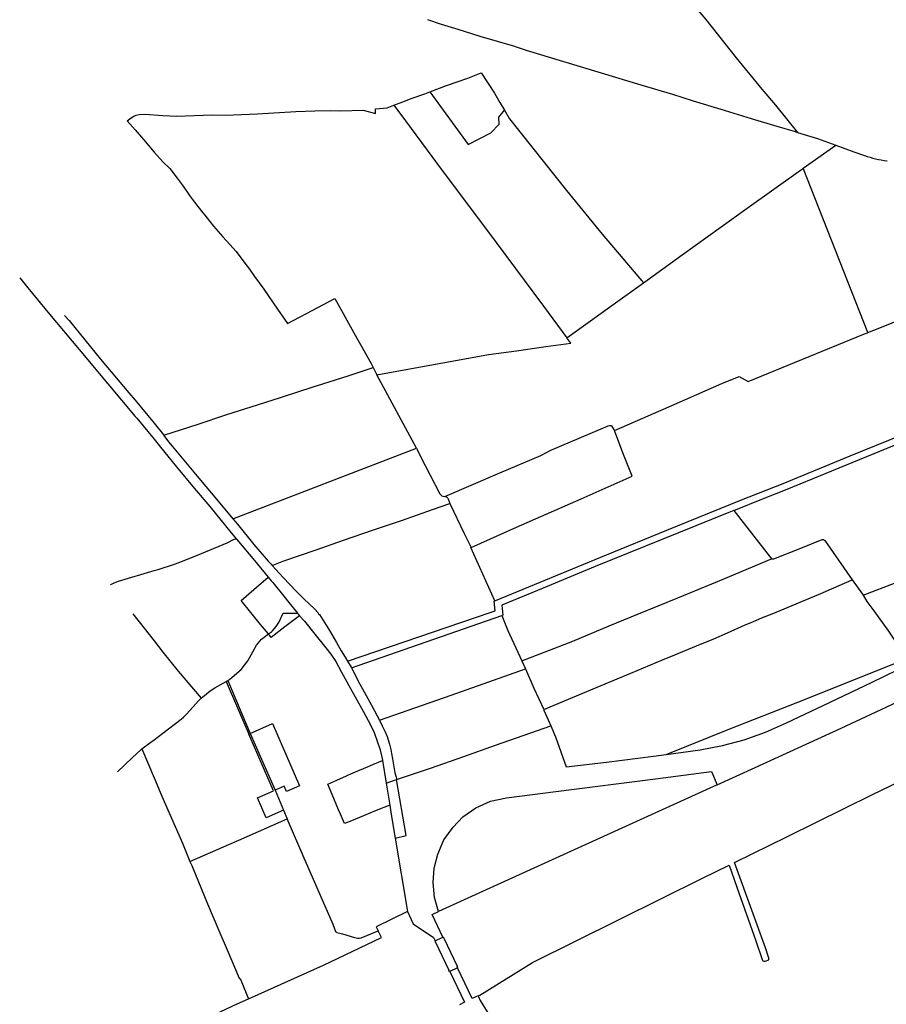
# Model space of a CAD drawing. Header units: inches. Extents: x 210911 to 224988, y 571697 to 586201.
# Tile 5 of 256: x 211878 to 212792, y 573588 to 574627. Entities that reach past the tile are written whole.
import ezdxf

# ---------------------------------------------------------------- set-up
doc = ezdxf.new("R2010")
doc.units = ezdxf.units.IN
doc.header["$MEASUREMENT"] = 0

msp = doc.modelspace()

# ---------------------------------------------------------------- linework, layer by layer
for points in [[(212452.265, 574807.734), (212482.67, 574771.86), (212514.79, 574732.51), (212553.95, 574684.82), (212579.52, 574653.49), (212601.95, 574626.6), (212633.95, 574586.44), (212661.18, 574553.15), (212675.6, 574536.33)], [(212308.534, 574626.664), (212322.99, 574621.68), (212340.46, 574616.61), (212363.56, 574609.04), (212400.03, 574598.51), (212401, 574598.28), (212412.53, 574594.52), (212450.92, 574582.74), (212491.43, 574570.41), (212533.28, 574557.94), (212566.74, 574548.09), (212588.65, 574540.87), (212617.71, 574532.22), (212649.94, 574522.3), (212676.87, 574514.09), (212696.17, 574508.49), (212698.682, 574507.699)], [(212310.893, 574550.406), (212328.61, 574556.99), (212350.93, 574564.682), (212365.195, 574570.646)], [(212365.195, 574570.646), (212379.028, 574549.091), (212384.777, 574539.33), (212389.725, 574531.045)], [(212282.28, 574539.98), (212292.08, 574543.73), (212305.71, 574548.48), (212310.893, 574550.406)], [(212310.893, 574550.406), (212351.349, 574494.971), (212375.262, 574507.313), (212383.842, 574516.489), (212383.57, 574523.819), (212389.725, 574531.045)], [(212272.962, 574536.438), (212282.28, 574539.98)], [(211991.823, 574519.919), (211995.718, 574522.868), (211998.544, 574524.667), (212001.121, 574525.941), (212004.322, 574526.565), (212010.774, 574526.736), (212029.305, 574525.621), (212044.209, 574524.785), (212081.072, 574526.01), (212095.327, 574525.925), (212129.263, 574527.077), (212169.44, 574529.58)], [(212169.44, 574529.58), (212189.42, 574530.5), (212206.02, 574530.83), (212217.17, 574530.54)], [(212217.17, 574530.54), (212240.502, 574531.276), (212253.629, 574527.638), (212253.506, 574532.593), (212265.786, 574533.71), (212272.962, 574536.438)], [(212272.962, 574536.438), (212285.094, 574519.684)], [(212389.725, 574531.045), (212394.998, 574522.078)], [(212675.6, 574536.33), (212698.682, 574507.699)], [(211991.823, 574519.919), (212000, 574510.29)], [(212285.094, 574519.684), (212319.072, 574474.086), (212380.849, 574391.399), (212430.802, 574324.198), (212455.422, 574290.918)], [(212394.998, 574522.078), (212455.148, 574446.207), (212492.742, 574400.404), (212536.356, 574349.129)], [(212000, 574510.29), (212008.74, 574500)], [(212698.682, 574507.699), (212719.67, 574501.09), (212738.98, 574494.257)], [(212008.74, 574500), (212020, 574486.73), (212029.43, 574476.74), (212036.5, 574469.4), (212044.502, 574459.327), (212050.614, 574450.909), (212057.379, 574441.266), (212063.777, 574432.762), (212070.012, 574424.447), (212074.808, 574418.609), (212082.879, 574408.878), (212092.654, 574397.422), (212099.92, 574389.408), (212106.52, 574382.012), (212115.785, 574369.781), (212120.785, 574363.317), (212125.949, 574355.778), (212130.734, 574349.03), (212135.683, 574342.273), (212150.193, 574321.189), (212160.609, 574306.01), (212186.917, 574319.915), (212210.566, 574332.314), (212233.976, 574290.477), (212238.129, 574283.215), (212248.851, 574263.912), (212250.996, 574259.661)], [(212704.707, 574469.846), (212738.98, 574494.257)], [(212738.98, 574494.257), (212758.149, 574487.243), (212769.337, 574483.294)], [(212769.337, 574483.294), (212772.233, 574482.318), (212775.152, 574481.417), (212778.094, 574480.591), (212781.057, 574479.842), (212784.038, 574479.169), (212787.035, 574478.573), (212790.046, 574478.055), (212793.07, 574477.615)], [(212536.356, 574349.129), (212577.015, 574378.36), (212645.722, 574427.578), (212701.689, 574467.685), (212704.059, 574469.384), (212704.288, 574469.547), (212704.455, 574469.666), (212704.54, 574469.726), (212704.623, 574469.786), (212704.707, 574469.846)], [(212772.805, 574296.47), (212704.707, 574469.846)], [(211878.304, 574354.223), (211886.89, 574343.58), (211909.81, 574316), (211940.91, 574278.6), (211971.32, 574242.49), (212000, 574208.14), (212001.72, 574206.09), (212020, 574184.05), (212026.86, 574175.64), (212043.77, 574154.96), (212062.4, 574132.51), (212078.78, 574112.96), (212101.27, 574085.38)], [(212455.422, 574290.918), (212511.68, 574331.388), (212536.356, 574349.129)], [(212772.805, 574296.47), (212785.44, 574301.63), (212835.81, 574321.98), (212836.49, 574320.28)], [(211925.613, 574314.495), (211930.31, 574309.15), (211963.57, 574268.62), (211993.53, 574232.99), (212000, 574225.13), (212020, 574200.8), (212030.349, 574188.28)], [(212254.867, 574251.99), (212372.838, 574273.435), (212402.185, 574277.152), (212433.391, 574281.853), (212459.56, 574285.324), (212455.422, 574290.918)], [(212505.73, 574193.17), (212563.11, 574218.29), (212618.81, 574242.66), (212637.2, 574250.14), (212646.77, 574245), (212703.12, 574268.02), (212769.472, 574295.11), (212772.342, 574296.281), (212772.527, 574296.357), (212772.62, 574296.395), (212772.713, 574296.433), (212772.805, 574296.47)], [(212030.349, 574188.28), (212066.69, 574199.92), (212095.69, 574209.68), (212130.2, 574220.78), (212153.43, 574228.08), (212188.76, 574239.51), (212192.27, 574240.55), (212224.83, 574251.03), (212248.1, 574258.7), (212250.996, 574259.661)], [(212250.996, 574259.661), (212254.867, 574251.99)], [(212296.67, 574174.465), (212254.867, 574251.99)], [(212379.571, 574013.617), (212497.224, 574062.029), (212560.678, 574087.931), (212639.721, 574120.225), (212683.465, 574137.473), (212754.2, 574166.589), (212807.864, 574188.326), (212874.7, 574215.586)], [(212631.631, 574109.015), (212662.969, 574121.571), (212687.59, 574131.308), (212742.512, 574153.985), (212880.67, 574210.313)], [(212326.657, 574123.597), (212384.55, 574148.66), (212428.08, 574166.97), (212438.64, 574172.52), (212479.87, 574190.19), (212499.06, 574198.22), (212500.23, 574198.37), (212501.1, 574198.45), (212501.73, 574198.42), (212502.37, 574198.08), (212503.68, 574196.4), (212504.81, 574194.37), (212505.24, 574193.76), (212505.73, 574193.17)], [(212030.349, 574188.28), (212030.49, 574188.11), (212035.25, 574181.32), (212039.11, 574176.84), (212067.34, 574143.08), (212087.73, 574118.63), (212103.206, 574099.93)], [(212354.316, 574069.691), (212402.37, 574091.16), (212470.42, 574121.25), (212524.16, 574145), (212514.3, 574169.65), (212505.73, 574193.17)], [(212103.206, 574099.93), (212296.67, 574174.465)], [(212296.67, 574174.465), (212301.05, 574165.88), (212321.52, 574126.58), (212322.13, 574125.66), (212322.93, 574124.9), (212323.55, 574124.44), (212324.7, 574124.08), (212326.657, 574123.597)], [(212326.657, 574123.597), (212328.37, 574123.17), (212329.28, 574122.6), (212329.82, 574121.72), (212330.2, 574121.02), (212332.01, 574116.22), (212332.037, 574116.164)], [(212144.493, 574050.916), (212156.96, 574055.83), (212190.98, 574067.38), (212219.76, 574077.44), (212251.34, 574088.39), (212282.13, 574098.71), (212313.81, 574109.91), (212332.037, 574116.164)], [(212332.037, 574116.164), (212347.16, 574084.73), (212354.316, 574069.691)], [(212631.631, 574109.015), (212626.074, 574106.789), (212485.087, 574049.754), (212430.315, 574027.076), (212386.663, 574009.102), (212387.984, 573998.516), (212386.692, 573998.065)], [(212631.631, 574109.015), (212671.287, 574057.983)], [(212103.206, 574099.93), (212107.89, 574094.27), (212125.42, 574072.96), (212140.29, 574055.42), (212143.44, 574052.07), (212144.493, 574050.916)], [(212101.27, 574085.38), (212106.96, 574078.62)], [(211974.195, 574030.522), (211974.58, 574030.69), (211977.83, 574032.41), (211982.67, 574034.37), (212020, 574045.48), (212024.24, 574046.5), (212042.65, 574052.73), (212055.29, 574057.57), (212070.06, 574063.61), (212097.03, 574074.76), (212104.34, 574078.43), (212105, 574078.55), (212105.82, 574078.83), (212106.4, 574078.88), (212106.96, 574078.62)], [(212106.96, 574078.62), (212107.17, 574078.39), (212125.89, 574056.03), (212140.444, 574038.456)], [(212671.287, 574057.983), (212671.85, 574057.72), (212672.58, 574057.77), (212673.65, 574057.99), (212702.23, 574069.07), (212724.66, 574078.23), (212725.33, 574078.4), (212725.91, 574078.34), (212726.39, 574078.19), (212726.93, 574077.71), (212727.53, 574077.33), (212756.482, 574035.788)], [(212767.743, 574019.671), (212802.59, 574033.01), (212842.83, 574048.6), (212886.99, 574065.43), (212927.458, 574080.783)], [(212379.571, 574013.617), (212354.27, 574069.67), (212354.316, 574069.691)], [(212144.493, 574050.916), (212156.21, 574038.07), (212169.91, 574023.72), (212179.15, 574014.51), (212183.05, 574010.95), (212189.96, 574004.46), (212192.66, 574001.32), (212193.63, 574000)], [(212530.97, 574000), (212572.48, 574016.69), (212620.4, 574036.34), (212671.287, 574057.983)], [(212140.65, 573978.646), (212132.414, 573988.669), (212122.114, 574001.204), (212111.764, 574013.81), (212125.216, 574025.372), (212140.444, 574038.456)], [(212140.444, 574038.456), (212143.58, 574034.67), (212145.164, 574032.754)], [(212145.164, 574032.754), (212158.31, 574016.86), (212160.898, 574013.595)], [(212724.95, 574021.98), (212728.88, 574023.89), (212756.482, 574035.788)], [(212756.482, 574035.788), (212767.1, 574020.71), (212767.743, 574019.671)], [(212569.255, 573956.599), (212592.07, 573966.035), (212610.46, 573973.54), (212624.761, 573979.816), (212643.613, 573988.12), (212651.476, 573991.467), (212661.915, 573995.933), (212672.05, 574000), (212724.95, 574021.98)], [(212767.743, 574019.671), (212771.931, 574012.907), (212779.332, 574002.858)], [(212160.898, 574013.595), (212171.343, 574000.413)], [(212374.52, 574001.369), (212379.859, 574003.16), (212378.62, 574013.226), (212379.571, 574013.617)], [(211997.73, 574000), (212009.43, 573984.83), (212020, 573971.2), (212029.39, 573959.29), (212045.48, 573939.34), (212069.787, 573910.736)], [(212140.65, 573978.646), (212144.024, 573980.938), (212144.851, 573982.044), (212148.863, 573986.577), (212151.54, 573990.766), (212156.079, 574000.616), (212171.343, 574000.413)], [(212171.343, 574000.413), (212171.67, 574000)], [(212171.67, 574000), (212173.519, 573997.665)], [(212193.63, 574000), (212194.38, 573998.99), (212204.98, 573982.38), (212212.37, 573969.45), (212217.38, 573960.85), (212221.49, 573954.28), (212224.078, 573949.92)], [(212224.078, 573949.92), (212374.52, 574001.369)], [(212228.293, 573942.724), (212386.692, 573998.065)], [(212386.692, 573998.065), (212393.19, 573982.24), (212408.062, 573950.131)], [(212408.062, 573950.131), (212461.63, 573971.11), (212499.999, 573987.206), (212530.97, 574000)], [(212779.332, 574002.858), (212794.479, 573981.691), (212804.612, 573966.821), (212814.272, 573952.671)], [(212173.519, 573997.665), (212158.095, 573985.975), (212143.636, 573975.012), (212140.65, 573978.646)], [(212173.519, 573997.665), (212173.8, 573997.31), (212178.86, 573992.05), (212189.74, 573978.29), (212201.13, 573964.11), (212206.46, 573957.44), (212211.67, 573949.54), (212217.84, 573938.15), (212227.29, 573921.2), (212240.48, 573897.1), (212248.54, 573882.13), (212252.06, 573874.65), (212258.64, 573856.55), (212261.08, 573845.48), (212261.108, 573845.303)], [(212111.976, 573941.192), (212118.847, 573950.143), (212124.303, 573959.645), (212127.903, 573966.814), (212133.455, 573973.011), (212136.237, 573975.371), (212140.65, 573978.646)], [(212430.94, 573898.906), (212487.29, 573922.45), (212499.999, 573927.676), (212523.018, 573937.425), (212556.1, 573951.235), (212569.255, 573956.599)], [(212224.078, 573949.92), (212227.9, 573943.48), (212228.293, 573942.724)], [(212408.062, 573950.131), (212411.621, 573941.875)], [(212560.271, 573851.605), (212625.684, 573877.699), (212699.023, 573906.816), (212814.272, 573952.671)], [(212619.54, 573860.81), (212642.561, 573867.047), (212665.05, 573874.996), (212687.13, 573884.86), (212732.24, 573906.42), (212777.44, 573927.8), (212817.807, 573947.492)], [(212097.741, 573929.668), (212100.02, 573931.02), (212111.976, 573941.192)], [(212228.293, 573942.724), (212237.22, 573925.56), (212239.98, 573920.69), (212249.32, 573903.37), (212255.36, 573892.4), (212257.89, 573887.567)], [(212257.89, 573887.567), (212333.29, 573914.16), (212411.621, 573941.875)], [(212411.621, 573941.875), (212420.7, 573921.32), (212430.94, 573898.906)], [(212069.787, 573910.736), (212071.3, 573912.18), (212075.31, 573915.5), (212079.23, 573918.64), (212084.15, 573921.79), (212095.956, 573928.633)], [(212095.956, 573928.633), (212097.741, 573929.668)], [(212095.956, 573928.633), (212119.987, 573872.866)], [(212097.741, 573929.668), (212112.49, 573894.46), (212121.391, 573873.713)], [(212613.88, 573819.56), (212653.94, 573837.65), (212744.87, 573879.22), (212835.14, 573921.3), (212863.583, 573934.522)], [(212007.24, 573857.337), (212016.69, 573864.48), (212020, 573866.96), (212029.31, 573874.14), (212048.68, 573888.84), (212051.04, 573890.76), (212054.73, 573894.52), (212066.86, 573907.92), (212068.68, 573909.68), (212069.787, 573910.736)], [(212430.94, 573898.906), (212431.24, 573898.25), (212438.452, 573881.851)], [(212121.391, 573873.713), (212144.809, 573884.006), (212173.579, 573818.549), (212159.737, 573812.465), (212157.303, 573818.004), (212147.727, 573813.796)], [(212257.89, 573887.567), (212258.26, 573886.86), (212260.69, 573881.8), (212263.37, 573876.26), (212265.82, 573870.41), (212268.36, 573862.36), (212269.9, 573856.67), (212270.6, 573852.43), (212271.43, 573846.8), (212274.09, 573832.16), (212275.22, 573827.49), (212275.65, 573826.28)], [(212121.391, 573873.713), (212147.727, 573813.796)], [(212275.875, 573824.948), (212311.58, 573837.22), (212346.83, 573849.3), (212380.21, 573861.36), (212417.45, 573874.37), (212438.452, 573881.851)], [(212438.452, 573881.851), (212443.32, 573870.28), (212454.513, 573838.628)], [(212146.157, 573813.186), (212119.987, 573872.866)], [(211981.332, 573833.161), (211997.16, 573848.26), (212006.04, 573856.43), (212007.24, 573857.337)], [(212007.24, 573857.337), (212020, 573826.85), (212028.12, 573807.39), (212049.97, 573757.99), (212057.923, 573738.637)], [(212560.271, 573851.605), (212596.06, 573856.5), (212619.54, 573860.81)], [(212268.55, 573798.151), (212254.188, 573792.293), (212241.065, 573786.94), (212228.117, 573781.656), (212220.768, 573778.657), (212216.582, 573788.592), (212214.634, 573793.216), (212207.888, 573809.134), (212203.147, 573820.321), (212203.19, 573820.34), (212212.864, 573824.529), (212222.903, 573828.938), (212225.142, 573829.921), (212225.12, 573829.97), (212232.526, 573833.252), (212245.251, 573838.451), (212250.74, 573840.814), (212261.108, 573845.303)], [(212261.108, 573845.303), (212264.916, 573821.182)], [(212454.513, 573838.628), (212497.049, 573843.481), (212546.655, 573849.743), (212560.271, 573851.605)], [(212688.13, 573765.08), (212777.79, 573809.38), (212853.088, 573845.364)], [(212319.85, 573685.82), (212315.9, 573700.67), (212314.53, 573716.45), (212315.37, 573731.65), (212319.37, 573746.51), (212325.74, 573761.3), (212335.52, 573774.85), (212345.75, 573785.88), (212359.49, 573795.18), (212374.83, 573802.08), (212391.78, 573805.84), (212443.61, 573812.51), (212548.76, 573825.89), (212608.02, 573833.45), (212613.88, 573819.56)], [(212264.916, 573821.182), (212275.875, 573824.948)], [(212274.281, 573763.233), (212285.834, 573765.885), (212275.875, 573824.948)], [(212275.65, 573826.28), (212275.875, 573824.948)], [(212156.511, 573792.729), (212138.217, 573784.779), (212128.997, 573805.607), (212146.157, 573813.186)], [(212147.727, 573813.796), (212156.511, 573792.729)], [(212264.916, 573821.182), (212268.55, 573798.151)], [(212613.88, 573819.56), (212319.85, 573685.82)], [(212156.511, 573792.729), (212160.294, 573783.655)], [(212268.55, 573798.151), (212269.36, 573793.02), (212270.086, 573788.061)], [(212057.923, 573738.637), (212115.1, 573763.64), (212160.294, 573783.655)], [(212160.294, 573783.655), (212161.2, 573781.63), (212177.01, 573744.8), (212208.64, 573672.55), (212211.46, 573664.7), (212211.77, 573664.34), (212212.31, 573664.06), (212212.89, 573663.86), (212218.91, 573662.46), (212231.44, 573658.32), (212233.05, 573657.96), (212234.85, 573657.79), (212236.51, 573657.9), (212238.31, 573658.19), (212256.315, 573665.589)], [(212270.086, 573788.061), (212274.281, 573763.233)], [(212274.281, 573763.233), (212287.375, 573685.737)], [(212632.116, 573737.622), (212688.13, 573765.08)], [(212057.923, 573738.637), (212059.73, 573734.24), (212076.55, 573693.85), (212089.37, 573663.5), (212097.04, 573645.41), (212109.61, 573615.49), (212109.83, 573615.19), (212110.31, 573615.07), (212110.862, 573615.236), (212118.04, 573597.82)], [(212363.55, 573597.76), (212419.26, 573631.93), (212510.56, 573677.44), (212598.33, 573721.06), (212626.487, 573734.863)], [(212626.487, 573734.863), (212634.735, 573711.606), (212654.789, 573654.826), (212661.432, 573635.296), (212662.056, 573633.82), (212663.095, 573633.382), (212664.694, 573633.444), (212668.28, 573634.811), (212668.261, 573636.886), (212667.822, 573638.646), (212665.061, 573647.534), (212650.618, 573687.149), (212632.116, 573737.622)], [(212287.375, 573685.737), (212254.349, 573669.71), (212255.649, 573667)], [(212287.375, 573685.737), (212293.37, 573672.81)], [(212324.62, 573658.83), (212313.2, 573682.86), (212319.85, 573685.82)], [(212255.649, 573667), (212256.315, 573665.589)], [(212259.74, 573658.429), (212256.315, 573665.589)], [(212293.37, 573672.81), (212314.78, 573658.53), (212316.5, 573654.95)], [(212119.602, 573593.818), (212198.839, 573629.32), (212259.74, 573658.429)], [(212316.5, 573654.95), (212324.62, 573658.83)], [(212324.62, 573658.83), (212325.03, 573659.026)], [(212325.03, 573659.026), (212325.66, 573657.7)], [(212325.66, 573657.7), (212339.62, 573628.31)], [(212316.5, 573654.95), (212316.057, 573654.738)], [(212316.37, 573654.09), (212316.057, 573654.738)], [(212316.37, 573654.09), (212330.87, 573624.08)], [(212331.709, 573622.343), (212330.87, 573624.08)], [(212340.13, 573626.32), (212332.02, 573622.49)], [(212340.485, 573626.488), (212339.62, 573628.31)], [(212340.13, 573626.32), (212340.485, 573626.488)], [(212361.998, 573597.018), (212355.61, 573594.04), (212340.13, 573626.32)], [(212332.02, 573622.49), (212331.709, 573622.343)], [(212332.02, 573622.49), (212347.45, 573590.16), (212342.211, 573587.563)], [(212107.509, 573588.399), (212119.602, 573593.818)], [(212118.04, 573597.82), (212119.602, 573593.818)], [(212361.998, 573597.018), (212363.55, 573597.76)], [(212361.998, 573597.018), (212364.022, 573592.01), (212379.588, 573567.146), (212377.233, 573565.221)], [(212052.831, 573562.697), (212055.889, 573564.23), (212107.509, 573588.399)]]:
    msp.add_lwpolyline(points)

doc.saveas('drawing.dxf')
